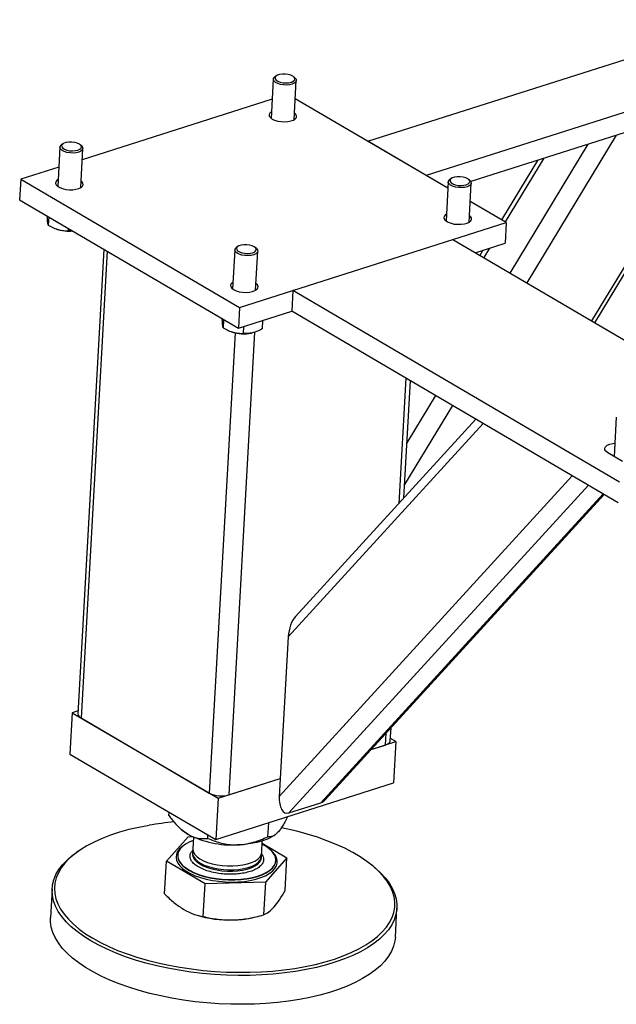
# Model space of a CAD drawing. Header units: millimetres. Extents: x 0 to 841, y 0 to 594.
# Tile 55 of 92: x 552 to 562, y 354 to 372. Entities that reach past the tile are written whole.
import ezdxf

# ---------------------------------------------------------------- set-up
doc = ezdxf.new("R2010")
doc.units = ezdxf.units.MM
doc.layers.add('TRAIT-FORT', color=4, linetype='Continuous', lineweight=25)

msp = doc.modelspace()

# ---------------------------------------------------------------- linework, layer by layer
at = {"layer": 'TRAIT-FORT', "color": 4, "linetype": 'Continuous', "lineweight": 25}
for p, q in [((557.951, 370.045), (564.859, 372.244)), ((566.216, 371.721), (559.006, 369.426)), ((566.195, 371.348), (559.814, 369.317)), ((556.241, 371.166), (556.202, 370.46)), ((556.297, 371.229), (556.271, 371.21)), ((556.633, 371.19), (556.609, 371.211)), ((556.618, 370.437), (556.657, 371.143)), ((556.221, 370.806), (552.783, 369.712)), ((559.4, 369.195), (556.639, 370.814)), ((562.057, 366.765), (564.512, 370.812)), ((564.416, 370.782), (562, 366.798)), ((562.446, 370.155), (560.827, 367.485)), ((552.379, 369.937), (552.339, 369.23)), ((552.435, 369.999), (552.408, 369.981)), ((552.77, 369.961), (552.746, 369.982)), ((552.755, 369.207), (552.795, 369.914)), ((559.006, 369.426), (557.951, 370.045)), ((561.934, 369.992), (560.522, 367.664)), ((561.136, 369.738), (560.438, 368.587)), ((552.359, 369.577), (551.672, 369.358)), ((561.02, 369.701), (560.369, 368.627)), ((551.672, 369.358), (551.651, 368.985)), ((551.672, 369.358), (555.629, 367.039)), ((559.406, 369.311), (559.367, 368.605)), ((559.462, 369.374), (559.436, 369.355)), ((559.798, 369.335), (559.774, 369.356)), ((559.783, 368.581), (559.822, 369.288)), ((551.651, 368.985), (555.608, 366.666)), ((560.457, 368.576), (559.804, 368.959)), ((552.176, 368.677), (552.168, 368.527)), ((555.629, 367.039), (560.457, 368.576)), ((560.457, 368.576), (560.436, 368.203)), ((552.319, 368.457), (552.329, 368.454)), ((552.531, 368.469), (552.529, 368.427)), ((555.6, 368.144), (555.574, 368.126)), ((556.594, 367.346), (559.491, 368.269)), ((559.491, 368.269), (564.063, 365.589)), ((559.896, 368.031), (560.436, 368.203)), ((553.175, 368.092), (552.705, 359.696)), ((553.234, 368.057), (552.762, 359.621)), ((555.544, 368.082), (555.504, 367.375)), ((555.935, 368.105), (555.911, 368.127)), ((555.92, 367.352), (555.96, 368.058)), ((559.911, 368.036), (559.91, 368.023)), ((560.034, 368.075), (559.978, 367.983)), ((560.15, 368.112), (560.048, 367.942)), ((556.594, 367.346), (556.573, 366.973)), ((562.503, 363.883), (556.594, 367.346)), ((555.629, 367.039), (555.608, 366.666)), ((555.608, 366.666), (556.573, 366.973)), ((562.482, 363.51), (556.573, 366.973)), ((555.341, 366.822), (555.333, 366.672)), ((556.048, 366.806), (556.04, 366.653)), ((555.549, 366.584), (555.083, 358.26)), ((555.903, 366.594), (555.434, 358.229)), ((555.484, 366.602), (555.494, 366.599)), ((555.701, 366.696), (555.694, 366.572)), ((555.844, 366.579), (555.853, 366.581)), ((558.638, 365.763), (558.511, 363.497)), ((558.604, 363.598), (558.722, 365.714)), ((559.178, 365.447), (558.659, 364.592)), ((559.482, 365.268), (558.617, 363.842)), ((560.036, 364.944), (556.511, 361.089)), ((559.905, 365.021), (556.645, 361.456)), ((562.447, 365.055), (562.407, 364.347)), ((562.558, 364.259), (562.294, 364.413)), ((561.651, 363.997), (556.349, 358.202)), ((561.941, 363.827), (556.522, 357.902)), ((562.209, 363.67), (557.102, 358.086)), ((557.181, 358.142), (562.228, 363.659)), ((556.511, 361.089), (556.349, 358.202)), ((552.603, 359.713), (552.561, 358.967)), ((552.708, 359.747), (552.603, 359.713)), ((552.603, 359.713), (555.241, 358.167)), ((552.762, 359.621), (555.083, 358.26)), ((558.358, 359.209), (558.371, 359.443)), ((558.278, 359.342), (558.267, 359.13)), ((558.46, 359.192), (558.36, 359.25)), ((558.011, 359.049), (558.46, 359.192)), ((558.011, 359.049), (558.267, 359.13)), ((558.46, 359.192), (558.418, 358.446)), ((552.561, 358.967), (555.199, 357.421)), ((555.241, 358.167), (556.367, 358.526)), ((555.434, 358.229), (556.367, 358.526)), ((555.199, 357.421), (558.418, 358.446)), ((555.241, 358.167), (555.199, 357.421)), ((556.522, 357.902), (557.102, 358.086)), ((554.353, 357.854), (554.356, 357.915)), ((556.144, 357.473), (556.158, 357.726)), ((554.307, 357.031), (554.697, 357.472)), ((554.577, 357.603), (554.592, 357.589)), ((554.697, 357.472), (554.776, 357.474)), ((554.794, 357.465), (554.782, 357.256)), ((555.054, 357.443), (555.057, 357.504)), ((556.257, 357.496), (556.272, 357.506)), ((556.031, 357.186), (556.042, 357.395)), ((556.04, 357.354), (556.488, 357.091)), ((552.72, 357.215), (552.682, 357.188)), ((554.511, 357.141), (554.511, 357.137)), ((554.779, 357.186), (554.777, 357.163)), ((554.777, 357.163), (554.777, 357.157)), ((556.025, 357.093), (556.027, 357.116)), ((554.274, 356.439), (554.307, 357.031)), ((555.007, 356.62), (554.307, 357.031)), ((556.488, 357.091), (556.098, 356.65)), ((556.287, 357.037), (556.287, 357.041)), ((556.455, 356.5), (556.488, 357.091)), ((558.11, 356.884), (558.076, 356.915)), ((554.974, 356.029), (555.007, 356.62)), ((556.098, 356.65), (555.007, 356.62)), ((556.098, 356.65), (556.065, 356.059)), ((552.238, 356.531), (552.209, 356.008)), ((554.817, 356.068), (554.842, 356.059)), ((558.449, 355.659), (558.478, 356.181)), ((555.837, 356.004), (555.872, 356.011))]:
    msp.add_line(p, q, dxfattribs=at)
at = {"layer": 'TRAIT-FORT', "color": 4, "linetype": 'Continuous', "lineweight": 25, "flags": 128}
for points in [[(556.633, 371.19), (556.652, 371.166), (556.657, 371.141), (556.646, 371.116), (556.621, 371.095), (556.583, 371.078), (556.535, 371.067), (556.481, 371.062), (556.424, 371.064), (556.369, 371.073), (556.321, 371.088), (556.281, 371.108), (556.254, 371.131), (556.242, 371.156), (556.245, 371.181), (556.263, 371.204), (556.271, 371.21)], [(556.355, 371.252), (556.315, 371.239), (556.287, 371.22), (556.273, 371.198), (556.275, 371.174), (556.293, 371.151), (556.324, 371.13), (556.367, 371.114), (556.418, 371.104), (556.471, 371.101), (556.523, 371.105), (556.568, 371.116), (556.602, 371.132), (556.624, 371.153), (556.63, 371.176), (556.619, 371.2), (556.594, 371.222), (556.557, 371.24), (556.51, 371.253), (556.457, 371.26), (556.404, 371.26), (556.355, 371.252)], [(556.208, 370.582), (556.203, 370.579), (556.176, 370.555), (556.164, 370.528), (556.168, 370.5), (556.187, 370.473), (556.22, 370.448)], [(556.22, 370.448), (556.265, 370.427), (556.32, 370.411), (556.381, 370.401), (556.443, 370.398), (556.504, 370.402), (556.559, 370.413), (556.605, 370.43), (556.639, 370.452), (556.658, 370.477), (556.662, 370.505), (556.651, 370.532), (556.625, 370.559), (556.625, 370.559)], [(552.77, 369.961), (552.79, 369.936), (552.795, 369.911), (552.784, 369.887), (552.759, 369.866), (552.721, 369.849), (552.673, 369.837), (552.618, 369.833), (552.562, 369.835), (552.507, 369.844), (552.458, 369.859), (552.419, 369.878), (552.392, 369.902), (552.379, 369.927), (552.382, 369.952), (552.4, 369.975), (552.408, 369.981)], [(552.493, 370.023), (552.452, 370.009), (552.424, 369.99), (552.41, 369.968), (552.412, 369.944), (552.43, 369.921), (552.462, 369.901), (552.505, 369.885), (552.555, 369.875), (552.609, 369.872), (552.66, 369.876), (552.705, 369.886), (552.74, 369.902), (552.761, 369.923), (552.767, 369.946), (552.757, 369.97), (552.732, 369.992), (552.694, 370.011), (552.647, 370.024), (552.595, 370.03), (552.542, 370.03), (552.493, 370.023)], [(559.52, 369.397), (559.48, 369.384), (559.452, 369.365), (559.438, 369.343), (559.44, 369.319), (559.458, 369.296), (559.49, 369.275), (559.533, 369.259), (559.583, 369.249), (559.636, 369.246), (559.688, 369.25), (559.733, 369.26), (559.768, 369.277), (559.789, 369.298), (559.795, 369.321), (559.785, 369.344), (559.76, 369.367), (559.722, 369.385), (559.675, 369.398), (559.622, 369.405), (559.569, 369.404), (559.52, 369.397)], [(552.346, 369.352), (552.325, 369.338), (552.306, 369.312), (552.301, 369.285), (552.313, 369.257), (552.339, 369.23), (552.379, 369.207), (552.429, 369.189), (552.487, 369.176), (552.549, 369.169), (552.612, 369.17), (552.67, 369.177), (552.721, 369.191), (552.761, 369.211), (552.788, 369.234), (552.8, 369.261), (552.796, 369.289), (552.777, 369.316), (552.762, 369.329)], [(559.798, 369.335), (559.817, 369.311), (559.822, 369.286), (559.812, 369.261), (559.786, 369.24), (559.748, 369.223), (559.7, 369.212), (559.646, 369.207), (559.589, 369.209), (559.535, 369.218), (559.486, 369.233), (559.446, 369.253), (559.42, 369.276), (559.407, 369.301), (559.41, 369.326), (559.428, 369.349), (559.436, 369.355)], [(559.374, 368.727), (559.353, 368.712), (559.333, 368.686), (559.329, 368.659), (559.34, 368.631), (559.367, 368.605), (559.406, 368.582), (559.457, 368.563), (559.515, 368.55), (559.577, 368.544), (559.639, 368.544), (559.698, 368.552), (559.748, 368.565), (559.788, 368.585), (559.815, 368.609), (559.827, 368.635), (559.824, 368.663), (559.805, 368.691), (559.79, 368.704)], [(555.658, 368.168), (555.618, 368.154), (555.589, 368.135), (555.576, 368.113), (555.578, 368.089), (555.595, 368.066), (555.627, 368.046), (555.67, 368.03), (555.72, 368.02), (555.774, 368.017), (555.825, 368.02), (555.87, 368.031), (555.905, 368.047), (555.926, 368.068), (555.932, 368.091), (555.922, 368.115), (555.897, 368.137), (555.859, 368.155), (555.812, 368.169), (555.76, 368.175), (555.707, 368.175), (555.658, 368.168)], [(555.935, 368.105), (555.955, 368.081), (555.96, 368.056), (555.949, 368.032), (555.924, 368.01), (555.886, 367.993), (555.838, 367.982), (555.784, 367.978), (555.727, 367.98), (555.672, 367.989), (555.623, 368.003), (555.584, 368.023), (555.557, 368.047), (555.545, 368.072), (555.548, 368.097), (555.566, 368.12), (555.574, 368.126)], [(555.511, 367.497), (555.506, 367.494), (555.479, 367.47), (555.467, 367.443), (555.47, 367.415), (555.489, 367.388), (555.523, 367.363)], [(555.523, 367.363), (555.568, 367.342), (555.623, 367.326), (555.683, 367.316), (555.746, 367.313), (555.807, 367.317), (555.862, 367.328), (555.907, 367.345), (555.941, 367.367), (555.961, 367.392), (555.965, 367.42), (555.954, 367.448), (555.927, 367.474), (555.927, 367.474)], [(562.294, 364.413), (562.259, 364.44), (562.24, 364.468), (562.238, 364.497), (562.253, 364.524), (562.284, 364.549), (562.329, 364.568), (562.384, 364.58), (562.421, 364.585)], [(558.267, 359.13), (558.301, 359.144), (558.328, 359.161), (558.347, 359.18), (558.357, 359.201), (558.358, 359.209)], [(553.994, 357.678), (553.807, 357.642), (553.627, 357.6), (553.456, 357.552), (553.293, 357.498), (553.141, 357.44), (552.999, 357.376), (552.868, 357.307), (552.749, 357.235), (552.643, 357.158), (552.549, 357.077), (552.469, 356.994), (552.403, 356.907), (552.351, 356.818), (552.313, 356.727), (552.289, 356.634), (552.281, 356.541), (552.287, 356.446), (552.307, 356.351), (552.342, 356.257), (552.392, 356.163), (552.456, 356.07), (552.533, 355.979), (552.624, 355.89), (552.728, 355.803), (552.845, 355.719), (552.973, 355.638), (553.113, 355.561), (553.264, 355.487), (553.424, 355.418), (553.594, 355.354), (553.773, 355.295), (553.958, 355.24), (554.151, 355.192), (554.349, 355.149), (554.552, 355.112), (554.759, 355.081), (554.969, 355.056), (555.181, 355.038), (555.393, 355.026), (555.606, 355.021), (555.817, 355.022), (556.026, 355.03), (556.232, 355.044), (556.433, 355.065), (556.63, 355.092), (556.82, 355.125), (557.004, 355.164), (557.18, 355.21), (557.347, 355.26), (557.504, 355.317), (557.652, 355.378), (557.788, 355.444), (557.913, 355.515), (558.026, 355.589), (558.126, 355.668), (558.213, 355.75), (558.286, 355.835), (558.345, 355.923), (558.39, 356.013), (558.421, 356.105), (558.437, 356.199), (558.438, 356.293), (558.425, 356.387), (558.397, 356.482), (558.355, 356.576), (558.298, 356.67), (558.228, 356.762), (558.143, 356.852), (558.046, 356.94), (557.935, 357.026), (557.813, 357.108), (557.678, 357.187), (557.533, 357.263), (557.377, 357.334), (557.212, 357.401), (557.038, 357.463), (556.856, 357.519), (556.666, 357.571), (556.471, 357.617), (556.386, 357.634)], [(554.696, 357.516), (554.623, 357.564), (554.592, 357.589)], [(556.257, 357.496), (556.214, 357.469), (556.134, 357.429), (556.043, 357.396), (555.941, 357.368), (555.831, 357.347), (555.713, 357.333), (555.591, 357.325)], [(554.611, 357.306), (554.597, 357.296), (554.546, 357.251), (554.509, 357.203), (554.487, 357.153), (554.48, 357.101), (554.488, 357.049), (554.511, 356.997), (554.548, 356.946), (554.599, 356.896), (554.664, 356.85), (554.74, 356.807), (554.827, 356.768), (554.924, 356.734), (555.028, 356.705), (555.139, 356.682), (555.253, 356.666), (555.371, 356.655), (555.488, 356.652), (555.604, 356.655), (555.717, 356.665), (555.824, 356.682), (555.924, 356.704), (556.016, 356.733), (556.098, 356.767), (556.168, 356.805), (556.225, 356.848), (556.269, 356.895), (556.299, 356.944), (556.313, 356.995), (556.313, 357.047), (556.298, 357.099), (556.268, 357.151), (556.223, 357.201), (556.207, 357.216)], [(554.792, 357.406), (554.721, 357.376), (554.653, 357.338), (554.598, 357.297), (554.555, 357.252), (554.527, 357.204), (554.512, 357.155), (554.513, 357.104), (554.528, 357.054), (554.557, 357.004), (554.6, 356.955), (554.656, 356.909), (554.724, 356.865), (554.804, 356.825), (554.893, 356.79), (554.99, 356.759), (555.095, 356.734), (555.204, 356.715), (555.316, 356.702), (555.43, 356.696), (555.543, 356.696)], [(555.543, 356.696), (555.654, 356.702), (555.761, 356.715), (555.862, 356.734), (555.955, 356.758), (556.039, 356.789), (556.113, 356.824), (556.174, 356.863), (556.224, 356.907), (556.259, 356.953), (556.281, 357.002), (556.288, 357.052), (556.28, 357.103), (556.258, 357.153), (556.222, 357.203), (556.172, 357.25), (556.11, 357.295), (556.039, 357.335)], [(558.11, 356.884), (558.179, 356.821), (558.264, 356.73), (558.336, 356.636), (558.393, 356.542), (558.436, 356.446), (558.464, 356.35), (558.478, 356.254), (558.476, 356.159), (558.46, 356.064), (558.429, 355.971), (558.383, 355.88), (558.323, 355.791), (558.249, 355.704), (558.161, 355.621), (558.06, 355.541), (557.945, 355.465), (557.819, 355.394), (557.681, 355.327), (557.531, 355.265), (557.372, 355.208), (557.202, 355.156), (557.024, 355.111), (556.838, 355.071), (556.645, 355.037), (556.446, 355.01), (556.241, 354.989), (556.033, 354.974), (555.821, 354.966), (555.607, 354.965), (555.392, 354.97), (555.176, 354.982), (554.962, 355.001), (554.749, 355.026), (554.539, 355.057), (554.333, 355.095), (554.132, 355.138), (553.937, 355.188), (553.749, 355.242), (553.568, 355.303), (553.396, 355.368), (553.233, 355.438), (553.081, 355.512), (552.939, 355.59), (552.809, 355.672), (552.69, 355.757), (552.585, 355.846), (552.493, 355.936), (552.414, 356.029), (552.35, 356.123), (552.3, 356.218), (552.264, 356.314), (552.243, 356.41), (552.237, 356.505), (552.246, 356.6), (552.27, 356.694), (552.308, 356.787), (552.361, 356.877), (552.428, 356.965), (552.509, 357.049), (552.604, 357.131), (552.682, 357.188)], [(554.511, 357.137), (554.512, 357.101), (554.527, 357.05), (554.557, 357), (554.6, 356.951), (554.656, 356.905), (554.724, 356.861), (554.803, 356.822), (554.893, 356.786), (554.99, 356.756), (555.094, 356.731), (555.204, 356.712), (555.316, 356.699), (555.43, 356.692), (555.543, 356.692)], [(554.777, 357.157), (554.778, 357.143), (554.79, 357.1), (554.816, 357.058), (554.856, 357.018), (554.909, 356.98), (554.973, 356.946), (555.047, 356.916), (555.13, 356.891), (555.219, 356.872), (555.312, 356.858), (555.407, 356.851), (555.503, 356.85)], [(554.786, 357.221), (554.78, 357.197), (554.781, 357.155), (554.796, 357.112), (554.826, 357.071), (554.869, 357.031), (554.925, 356.994), (554.992, 356.961), (555.068, 356.932), (555.153, 356.908), (555.243, 356.89), (555.337, 356.878), (555.432, 356.873), (555.527, 356.874), (555.619, 356.881), (555.706, 356.895), (555.786, 356.915), (555.856, 356.94), (555.917, 356.971), (555.965, 357.005), (555.999, 357.043), (556.02, 357.083), (556.027, 357.125), (556.023, 357.151)], [(554.782, 357.256), (554.783, 357.236), (554.795, 357.194), (554.821, 357.152), (554.861, 357.111), (554.914, 357.074), (554.978, 357.039), (555.052, 357.009), (555.135, 356.984), (555.224, 356.965), (555.317, 356.951), (555.413, 356.944), (555.508, 356.944)], [(555.503, 356.85), (555.595, 356.856), (555.684, 356.869), (555.765, 356.887), (555.838, 356.911), (555.901, 356.94), (555.953, 356.973), (555.991, 357.011), (556.015, 357.05), (556.025, 357.092), (556.025, 357.096)], [(555.508, 356.944), (555.601, 356.95), (555.689, 356.962), (555.771, 356.98), (555.844, 357.004), (555.907, 357.033), (555.958, 357.067), (555.996, 357.104), (556.02, 357.144), (556.03, 357.185), (556.031, 357.186)], [(555.543, 356.692), (555.654, 356.698), (555.761, 356.711), (555.862, 356.73), (555.955, 356.755), (556.039, 356.785), (556.112, 356.82), (556.174, 356.86), (556.223, 356.903), (556.259, 356.949), (556.28, 356.998), (556.287, 357.037)], [(556.713, 354.531), (556.517, 354.5), (556.315, 354.476), (556.108, 354.458), (555.898, 354.447), (555.685, 354.443), (555.47, 354.445), (555.255, 354.453), (555.039, 354.469), (554.826, 354.49), (554.614, 354.518), (554.407, 354.553), (554.203, 354.593), (554.005, 354.64), (553.813, 354.692), (553.628, 354.75), (553.452, 354.812), (553.284, 354.88), (553.126, 354.952), (552.979, 355.028), (552.843, 355.108), (552.719, 355.192), (552.607, 355.279), (552.508, 355.368), (552.423, 355.46), (552.351, 355.553), (552.294, 355.648), (552.251, 355.743), (552.222, 355.839), (552.209, 355.935), (552.209, 356.008)], [(558.449, 355.659), (558.441, 355.589), (558.417, 355.495), (558.379, 355.403), (558.326, 355.312), (558.259, 355.225), (558.178, 355.14), (558.083, 355.058), (557.975, 354.98), (557.854, 354.907), (557.722, 354.837), (557.578, 354.773), (557.423, 354.713), (557.259, 354.659), (557.085, 354.61), (556.903, 354.568), (556.713, 354.531)]]:
    msp.add_lwpolyline(points, dxfattribs=at)
at = {"layer": 'TRAIT-FORT', "color": 4, "linetype": 'Continuous', "lineweight": 25}
for centre, radius, start, end in [((552.542, 369.127), 0.706, 252.425, 275.37), ((555.707, 367.264), 0.699, 252.2934, 281.2946), ((552.795, 359.704), 0.0899, 185.2081, 248.4258), ((555.298, 358.694), 0.485, 243.5681, 286.2572), ((554.973, 352.019), 5.744, 95.2526, 99.8104), ((555.498, 359.092), 1.769, 243.0156, 273.0146), ((555.446, 357.968), 2.002, 252.4324, 271.9732), ((555.473, 357.782), 1.815, 271.329, 281.5731)]:
    msp.add_arc(centre, radius, start, end, dxfattribs=at)
for centre, start_param, end_param in [((556.704, 361.151), 0.679638, 1.834479), ((556.542, 358.263), 1.834479, 3.405276), ((557.122, 358.447), 3.405276, 3.82123)]:
    msp.add_ellipse(centre, major_axis=(0.07, 0.364), ratio=0.497082, start_param=start_param, end_param=end_param, dxfattribs=at)
for points, knots in [([(552.168, 368.527), (552.166, 368.535), (552.162, 368.55), (552.157, 368.592), (552.154, 368.64), (552.153, 368.676), (552.152, 368.691)], [0, 0, 0, 0, 0.283743, 0.573638, 0.820697, 1, 1, 1, 1]), ([(552.168, 368.527), (552.198, 368.51), (552.261, 368.476), (552.355, 368.444), (552.445, 368.428), (552.501, 368.427), (552.529, 368.427)], [0, 0, 0, 0, 0.264605, 0.534948, 0.765343, 1, 1, 1, 1]), ([(552.603, 368.427), (552.59, 368.426), (552.564, 368.424), (552.54, 368.426), (552.529, 368.427)], [0, 0, 0, 0, 0.52632, 1, 1, 1, 1]), ([(555.333, 366.672), (555.331, 366.68), (555.327, 366.695), (555.323, 366.736), (555.319, 366.785), (555.318, 366.821), (555.317, 366.836)], [0, 0, 0, 0, 0.283743, 0.573638, 0.820697, 1, 1, 1, 1]), ([(555.333, 366.672), (555.364, 366.655), (555.426, 366.621), (555.52, 366.589), (555.61, 366.573), (555.666, 366.572), (555.694, 366.572)], [0, 0, 0, 0, 0.264605, 0.534948, 0.765343, 1, 1, 1, 1]), ([(556.04, 366.653), (555.995, 366.631), (555.921, 366.595), (555.816, 366.572), (555.746, 366.569), (555.706, 366.571), (555.694, 366.572)], [0, 0, 0, 0, 0.385549, 0.637642, 0.896546, 1, 1, 1, 1]), ([(554.353, 357.854), (554.393, 357.803), (554.465, 357.709), (554.581, 357.593), (554.657, 357.542), (554.696, 357.516)], [0, 0, 0, 0, 0.3707742, 0.6811819, 1, 1, 1, 1]), ([(556.495, 357.834), (556.479, 357.8), (556.449, 357.736), (556.403, 357.656), (556.363, 357.599), (556.34, 357.571), (556.332, 357.561)], [0, 0, 0, 0, 0.292958, 0.569702, 0.850181, 1, 1, 1, 1]), ([(554.696, 357.516), (554.702, 357.512), (554.751, 357.484), (554.846, 357.448), (554.959, 357.435), (555.027, 357.441), (555.054, 357.443)], [0, 0, 0, 0, 0.0504, 0.402614, 0.767588, 1, 1, 1, 1]), ([(555.591, 357.325), (555.639, 357.329), (555.735, 357.335), (555.876, 357.369), (556.013, 357.415), (556.1, 357.454), (556.144, 357.473)], [0, 0, 0, 0, 0.2495779, 0.5043641, 0.7510469, 1, 1, 1, 1]), ([(556.332, 357.561), (556.315, 357.544), (556.281, 357.509), (556.233, 357.482), (556.187, 357.47), (556.158, 357.472), (556.144, 357.473)], [0, 0, 0, 0, 0.249578, 0.504364, 0.751047, 1, 1, 1, 1]), ([(555.054, 357.443), (555.127, 357.414), (555.237, 357.37), (555.397, 357.336), (555.503, 357.325), (555.569, 357.325), (555.591, 357.325)], [0, 0, 0, 0, 0.432045, 0.654349, 0.879653, 1, 1, 1, 1]), ([(555.507, 356.795), (555.467, 356.794), (555.383, 356.794), (555.255, 356.807), (555.127, 356.831), (555.008, 356.867), (554.906, 356.912), (554.825, 356.963), (554.77, 357.017), (554.738, 357.072), (554.73, 357.128), (554.743, 357.182), (554.772, 357.216), (554.786, 357.232)], [0, 0, 0, 0, 0.0859786, 0.1771073, 0.2720246, 0.3689561, 0.4658877, 0.560805, 0.6519337, 0.7379123, 0.8238909, 0.9150196, 1, 1, 1, 1]), ([(556.056, 357.109), (556.061, 357.091), (556.07, 357.054), (556.053, 356.997), (556.012, 356.943), (555.944, 356.893), (555.853, 356.851), (555.745, 356.821), (555.629, 356.801), (555.547, 356.797), (555.507, 356.795)], [0, 0, 0, 0, 0.116516, 0.240011, 0.368641, 0.5, 0.631359, 0.759989, 0.883484, 1, 1, 1, 1]), ([(556.023, 357.166), (556.024, 357.165), (556.042, 357.147), (556.049, 357.127), (556.056, 357.109)], [0, 0, 0, 0, 0.053678, 1, 1, 1, 1]), ([(554.274, 356.439), (554.33, 356.385), (554.442, 356.274), (554.56, 356.197), (554.62, 356.157)], [0, 0, 0, 0, 0.495458, 1, 1, 1, 1]), ([(556.256, 356.203), (556.289, 356.244), (556.355, 356.326), (556.421, 356.442), (556.455, 356.5)], [0, 0, 0, 0, 0.494511, 1, 1, 1, 1]), ([(556.065, 356.059), (556.095, 356.074), (556.157, 356.103), (556.223, 356.169), (556.256, 356.203)], [0, 0, 0, 0, 0.495458, 1, 1, 1, 1]), ([(554.62, 356.157), (554.679, 356.127), (554.798, 356.065), (554.915, 356.041), (554.974, 356.029)], [0, 0, 0, 0, 0.494511, 1, 1, 1, 1]), ([(554.974, 356.029), (555.062, 356.01), (555.238, 355.972), (555.422, 355.969), (555.515, 355.967)], [0, 0, 0, 0, 0.495458, 1, 1, 1, 1]), ([(555.515, 355.967), (555.607, 355.974), (555.792, 355.987), (555.973, 356.035), (556.065, 356.059)], [0, 0, 0, 0, 0.494511, 1, 1, 1, 1])]:
    msp.add_open_spline(points, degree=3, knots=knots, dxfattribs=at)

doc.saveas('drawing.dxf')
